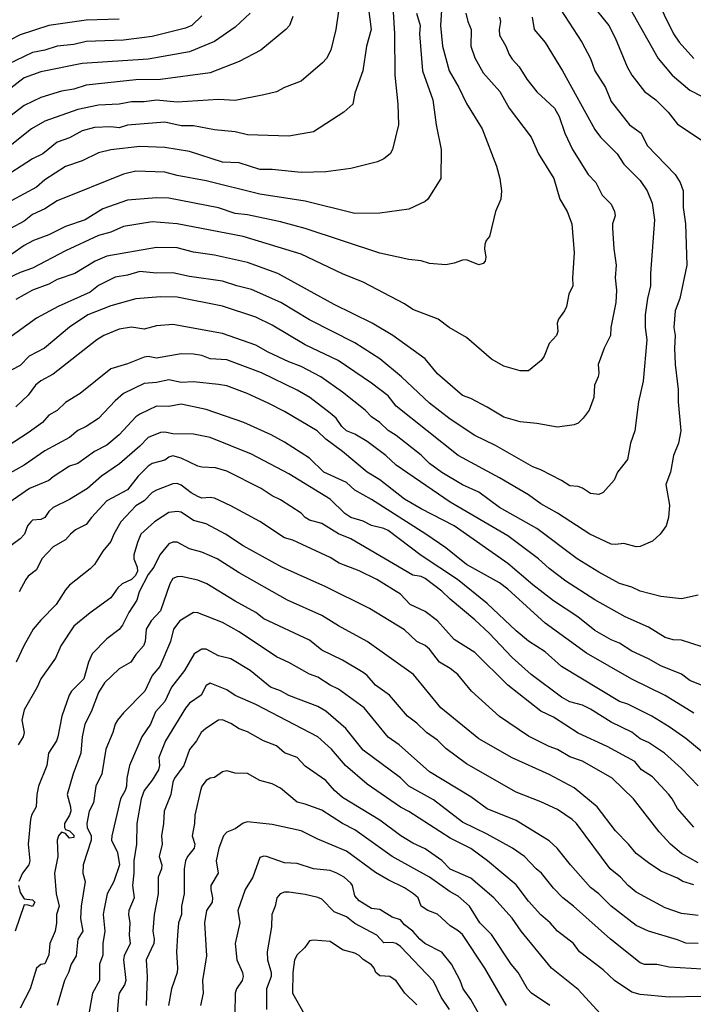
# Model space of a CAD drawing. Header units: metres. Extents: x -46681 to -43747, y -240911 to -237677.
# Tile 77 of 256: x -46119 to -46038, y -240138 to -240019. Entities that reach past the tile are written whole.
import ezdxf

# ---------------------------------------------------------------- set-up
doc = ezdxf.new("R2010")
doc.units = ezdxf.units.M
doc.layers.add('CONTOUR_INDEX', color=1, linetype='Continuous')
doc.layers.add('CONTOUR_INTER', color=3, linetype='Continuous')

msp = doc.modelspace()

# ---------------------------------------------------------------- linework, layer by layer
at = {"layer": 'CONTOUR_INDEX'}
for points, elevation in [([(-46043.5, -240013.52), (-46040.06, -240020.52), (-46039.39, -240021.52), (-46037.6, -240023.52)], 135), ([(-46076.95, -240017.52), (-46076.64, -240020.02), (-46077.22, -240022.02), (-46077.66, -240025.02), (-46078.6, -240027.72), (-46078.85, -240029.02), (-46079.96, -240030.02), (-46083.6, -240032.36), (-46086.6, -240032.89), (-46091.6, -240032.73), (-46093.1, -240032.37), (-46095.6, -240032.15), (-46098.1, -240031.66), (-46099.6, -240031.64), (-46101.6, -240031.21), (-46106.1, -240031.57), (-46107.1, -240031.9), (-46108.1, -240031.77), (-46110.1, -240031.86), (-46111.6, -240032.27), (-46113.1, -240033.11), (-46114.6, -240033.61), (-46116.34, -240035.02), (-46117.6, -240035.63), (-46121.6, -240038.21)], 145), ([(-46061.11, -240018.52), (-46060.99, -240019.02), (-46061.17, -240020.02), (-46061.1, -240020.68), (-46060.35, -240022.02), (-46059.96, -240023.02), (-46059.6, -240023.61), (-46058.72, -240024.52), (-46057.8, -240026.02), (-46056.6, -240027.53), (-46054.48, -240029.52), (-46053.91, -240030.52), (-46053.21, -240032.52), (-46052.28, -240034.52), (-46050.41, -240037.52), (-46049.46, -240038.52), (-46048.72, -240040.02), (-46047.6, -240041.14), (-46047.21, -240042.02), (-46047.15, -240042.52), (-46047.44, -240043.52), (-46047.45, -240044.02), (-46047.31, -240046.52), (-46047, -240048.52), (-46047.15, -240050.02), (-46046.96, -240051.52), (-46047.03, -240053.02), (-46047.66, -240056.02), (-46047.71, -240057.02), (-46048.47, -240058.52), (-46049.18, -240060.52), (-46049.1, -240061.52), (-46049.19, -240062.02), (-46049.63, -240063.02), (-46049.7, -240064.52), (-46050.27, -240066.02), (-46051.01, -240067.02), (-46051.6, -240067.61), (-46052.1, -240067.79), (-46054.1, -240068.1), (-46056.6, -240067.66), (-46058.6, -240067.46), (-46060.6, -240066.9), (-46062.6, -240065.67), (-46064.6, -240064.63), (-46065.6, -240064.26), (-46068.6, -240061.64), (-46070.1, -240059.81), (-46074.02, -240057.02), (-46076.53, -240055.52), (-46081.1, -240053.27), (-46087.91, -240049.52), (-46091.6, -240048.18), (-46095.6, -240047.31), (-46098.1, -240046.91), (-46100.1, -240046.41), (-46102.6, -240046.36), (-46108.6, -240047.4), (-46110.03, -240048.02), (-46112.46, -240049.52), (-46114.6, -240050.22), (-46115.6, -240050.79), (-46117.58, -240051.52), (-46119.6, -240052.65)], 140), ([(-46107.1, -240018.77), (-46111.1, -240018.87), (-46115.6, -240019.53), (-46119.1, -240020.63), (-46121.6, -240021.95)], 150), ([(-46036.6, -240099.32), (-46038.1, -240098.73), (-46039.1, -240097.97), (-46041.6, -240096.96), (-46043.1, -240096.1), (-46045.1, -240095.17), (-46046.6, -240094.22), (-46047.6, -240093.79), (-46049.6, -240092.68), (-46051.66, -240091.02), (-46054.6, -240089.08), (-46057.1, -240087.15), (-46060.1, -240084.59), (-46066.6, -240080.03), (-46070.6, -240077.98), (-46072.6, -240076.78), (-46075.6, -240074.45), (-46077.12, -240073.52), (-46080.1, -240071.02), (-46082.1, -240069.55), (-46083.15, -240068.52), (-46087.1, -240066.19), (-46089.1, -240065.17), (-46091.65, -240064.02), (-46094.1, -240063.1), (-46095.1, -240062.92), (-46098.1, -240062.63), (-46099.6, -240062.69), (-46101.1, -240062.38), (-46102.6, -240062.71), (-46104.1, -240062.83), (-46106.6, -240064.04), (-46107.6, -240064.92), (-46109.6, -240067.05), (-46111.09, -240068.02), (-46112.1, -240068.51), (-46113.1, -240069.34), (-46116.1, -240070.95), (-46118.6, -240072.68), (-46120.6, -240073.83)], 135), ([(-46037.1, -240120.79), (-46039.1, -240119.65), (-46040.42, -240118.52), (-46041.8, -240117.02), (-46044.9, -240113.02), (-46047.49, -240110.52), (-46051.1, -240108.49), (-46052.6, -240107.94), (-46054.1, -240107.06), (-46055.1, -240106.7), (-46057.6, -240105.45), (-46061.1, -240103.1), (-46064.49, -240100.02), (-46066.16, -240098.02), (-46067.1, -240097.26), (-46068.39, -240096.52), (-46069.6, -240094.92), (-46070.1, -240094.5), (-46071.13, -240094.02), (-46072.6, -240092.59), (-46076.83, -240090.02), (-46082.1, -240087.41), (-46087.44, -240085.02), (-46092.1, -240082.44), (-46094.24, -240081.02), (-46096.6, -240079.78), (-46098.1, -240079.37), (-46099.6, -240078.39), (-46100.1, -240078.27), (-46101.1, -240078.4), (-46102.84, -240079.52), (-46104.47, -240081.02), (-46104.91, -240082.02), (-46105.33, -240083.52), (-46105.34, -240084.02), (-46104.93, -240085.02), (-46104.91, -240085.52), (-46105.12, -240086.02), (-46105.6, -240086.5), (-46106.73, -240087.02), (-46107.25, -240087.52), (-46108.1, -240088.73), (-46110.6, -240090.53), (-46112.6, -240092.16), (-46114.17, -240094.52), (-46114.79, -240096.02), (-46116.58, -240098.52), (-46117.01, -240099.52), (-46118.6, -240102.28), (-46118.86, -240103.52), (-46118.58, -240105.02), (-46118.73, -240105.52), (-46119.33, -240106.52)], 130), ([(-46036.6, -240136.94), (-46040.6, -240137.03), (-46044.1, -240136.69), (-46045.1, -240136.41), (-46047.23, -240135.02), (-46048.6, -240133.71), (-46051.44, -240131.52), (-46052.18, -240130.52), (-46054.1, -240129.02), (-46054.99, -240128.02), (-46056.1, -240127.05), (-46057.6, -240125.4), (-46059.1, -240123.42), (-46062.58, -240120.52), (-46064.6, -240119.06), (-46067.1, -240117.81), (-46072.1, -240114.57), (-46073.1, -240114.04), (-46077.1, -240111.28), (-46079.73, -240109.02), (-46081.45, -240107.02), (-46083.1, -240105.55), (-46090.6, -240101.61), (-46093.1, -240100.53), (-46094.1, -240099.84), (-46096.1, -240099.05), (-46096.6, -240099.35), (-46097.19, -240100.52), (-46098.6, -240101.47), (-46099.1, -240102.06), (-46101.51, -240106.02), (-46102.3, -240108.02), (-46102.25, -240109.02), (-46102.37, -240109.52), (-46103.1, -240110.78), (-46104.07, -240112.02), (-46104.43, -240113.02), (-46104.98, -240116.02), (-46105.01, -240118.52), (-46105.35, -240120.52), (-46105.34, -240122.02), (-46105.5, -240123.52), (-46105.28, -240125.02), (-46105.92, -240126.52), (-46105.99, -240127.02), (-46105.83, -240128.02), (-46105.91, -240129.52), (-46105.78, -240130.52), (-46106.49, -240132.02), (-46106.59, -240132.52), (-46106.32, -240135.02), (-46106.47, -240135.52), (-46107.11, -240136.52), (-46107.2, -240137.02), (-46107.42, -240140.02)], 125), ([(-46067.15, -240138.52), (-46068.18, -240137.02), (-46069.1, -240135.1), (-46073.1, -240130.9), (-46073.6, -240130.53), (-46074.1, -240130.41), (-46075.1, -240130.45), (-46075.95, -240129.52), (-46078.6, -240128.12), (-46079.6, -240127.31), (-46081.1, -240126.71), (-46082.6, -240125.18), (-46083.1, -240124.95), (-46084.6, -240124.6), (-46086.6, -240124.34), (-46087.1, -240124.32), (-46087.65, -240124.52), (-46088.05, -240125.02), (-46088.26, -240126.02), (-46088.65, -240127.02), (-46088.67, -240128.52), (-46089.23, -240131.52), (-46089.16, -240132.52), (-46088.74, -240134.02), (-46088.72, -240134.52), (-46089.31, -240136.02), (-46089.31, -240138.52)], 120)]:
    msp.add_lwpolyline(points, dxfattribs=dict(at, elevation=elevation))
at = {"layer": 'CONTOUR_INTER'}
for points, elevation in [([(-46080.26, -240015.52), (-46080.91, -240020.02), (-46081.52, -240022.52), (-46082.05, -240023.52), (-46082.51, -240024.02), (-46085.1, -240026.26), (-46087.1, -240027.01), (-46088.1, -240027.55), (-46089.6, -240027.91), (-46093.1, -240028.6), (-46095.1, -240028.45), (-46100.1, -240028.78), (-46102.6, -240028.56), (-46104.1, -240028.75), (-46105.6, -240028.77), (-46107.1, -240029.03), (-46109.6, -240029.16), (-46112.1, -240029.67), (-46116.1, -240031.07), (-46117.7, -240032.02), (-46121.5, -240035.02)], 146), ([(-46074.06, -240016.52), (-46073.83, -240020.52), (-46073.79, -240025.52), (-46073.43, -240029.02), (-46073.33, -240031.52), (-46074.05, -240034.52), (-46074.33, -240035.02), (-46075.1, -240035.66), (-46075.86, -240036.02), (-46079.1, -240036.82), (-46082.1, -240037.21), (-46085.1, -240037.28), (-46088.6, -240036.95), (-46090.1, -240036.94), (-46092.6, -240036.12), (-46094.6, -240036.03), (-46098.6, -240034.77), (-46101.6, -240034.27), (-46104.6, -240034.17), (-46108.1, -240034.56), (-46109.6, -240034.9), (-46111.6, -240035.87), (-46113.6, -240036.56), (-46116.1, -240038.2), (-46117.1, -240039.05), (-46121.6, -240041.47)], 144), ([(-46068.09, -240017.02), (-46068.26, -240019.52), (-46067.99, -240022.02), (-46067.21, -240025.02), (-46066.03, -240027.02), (-46065.1, -240028.94), (-46063.23, -240032.02), (-46061.47, -240036.52), (-46061.07, -240038.02), (-46060.87, -240039.52), (-46060.96, -240040.52), (-46061.6, -240042.02), (-46062.32, -240045.02), (-46062.73, -240045.52), (-46062.9, -240046.02), (-46062.95, -240046.52), (-46062.76, -240047.52), (-46062.86, -240048.02), (-46063.1, -240048.3), (-46063.6, -240048.46), (-46065.1, -240047.86), (-46065.6, -240047.89), (-46066.6, -240048.27), (-46067.6, -240048.47), (-46069.6, -240048.29), (-46070.6, -240047.98), (-46072.1, -240047.82), (-46075.6, -240047.04), (-46084.6, -240044.06), (-46087.6, -240043.27), (-46091.6, -240042.43), (-46093.1, -240042.25), (-46095.1, -240041.57), (-46101.1, -240040.41), (-46102.6, -240040.35), (-46106.1, -240040.66), (-46109.1, -240041.67), (-46111.21, -240043.02), (-46113.6, -240043.84), (-46115.6, -240044.83), (-46117.46, -240045.52), (-46118.6, -240046.11), (-46120.1, -240047.16)], 142), ([(-46050.1, -240016.77), (-46047.91, -240019.52), (-46047.11, -240021.02), (-46045.67, -240024.52), (-46045.13, -240025.52), (-46043.6, -240027.49), (-46042.22, -240028.52), (-46040.72, -240030.02), (-46039.6, -240031.45), (-46036.6, -240033.43)], 137), ([(-46071.14, -240018.02), (-46070.72, -240019.52), (-46070.79, -240020.52), (-46070.42, -240025.02), (-46069.16, -240028.52), (-46068.76, -240031.52), (-46068.19, -240034.52), (-46068.2, -240038.02), (-46069.77, -240040.52), (-46070.1, -240040.8), (-46072.1, -240041.73), (-46075.6, -240042.2), (-46078.6, -240042.26), (-46084.6, -240040.77), (-46090.1, -240039.93), (-46096.6, -240038.29), (-46100.1, -240037.65), (-46101.6, -240037.24), (-46105.1, -240037.14), (-46106.6, -240037.48), (-46114.6, -240040.71), (-46116.1, -240041.68), (-46117.6, -240042.36), (-46118.6, -240043.19), (-46123.6, -240045.85)], 143), ([(-46065.19, -240018.02), (-46064.96, -240019.02), (-46064.55, -240020.02), (-46064.58, -240022.02), (-46064.1, -240023.44), (-46063.1, -240025.23), (-46061.09, -240027.52), (-46059.95, -240029.52), (-46057.28, -240033.02), (-46056.41, -240035.02), (-46054.53, -240038.02), (-46053.81, -240040.52), (-46052.92, -240042.02), (-46052.36, -240043.52), (-46052.07, -240047.02), (-46052.3, -240050.02), (-46052.25, -240051.02), (-46052.72, -240052.02), (-46053.02, -240053.52), (-46053.25, -240054.02), (-46053.99, -240055.02), (-46054.13, -240055.52), (-46054.07, -240056.52), (-46054.24, -240057.02), (-46055.1, -240057.96), (-46055.7, -240059.52), (-46056.06, -240060.02), (-46057.6, -240061.26), (-46058.6, -240061.26), (-46060.6, -240060.73), (-46062.1, -240059.85), (-46065.1, -240057.23), (-46067.22, -240056.02), (-46068.52, -240055.02), (-46071.6, -240053.88), (-46072.6, -240053.18), (-46077.6, -240050.54), (-46080.1, -240049.53), (-46085.1, -240047.17), (-46092.1, -240045.05), (-46100.1, -240043.5), (-46103.1, -240043.28), (-46106.6, -240043.82), (-46108.1, -240044.5), (-46109.6, -240044.93), (-46113.6, -240046.75), (-46117.6, -240048.85), (-46119.1, -240049.37), (-46122.1, -240050.78)], 141), ([(-46091.28, -240018.02), (-46093.1, -240019.73), (-46095.6, -240021.44), (-46098.6, -240022.7), (-46103.6, -240023.6), (-46111.6, -240024.12), (-46116.6, -240025.14), (-46118.6, -240025.86), (-46120.72, -240027.52)], 148), ([(-46097.1, -240018.35), (-46098.32, -240019.52), (-46099.1, -240019.85), (-46103.1, -240020.83), (-46106.6, -240021.29), (-46111.1, -240021.47), (-46112.6, -240021.81), (-46114.6, -240022.03), (-46116.1, -240022.5), (-46117.6, -240022.8), (-46120.6, -240024.22)], 149), ([(-46057.18, -240018.52), (-46056.93, -240020.02), (-46055.6, -240021.57), (-46053.48, -240025.02), (-46049.6, -240032.1), (-46048.9, -240033.02), (-46046.89, -240035.02), (-46046.1, -240036.27), (-46044.1, -240038.26), (-46043.25, -240039.52), (-46042.66, -240041.02), (-46042.38, -240043.02), (-46042.86, -240049.52), (-46042.86, -240051.02), (-46043.22, -240052.52), (-46043.49, -240054.52), (-46043.49, -240056.02), (-46043.3, -240057.52), (-46043.73, -240062.52), (-46044.31, -240065.02), (-46044.76, -240068.52), (-46045.26, -240070.02), (-46045.64, -240072.02), (-46046.85, -240073.52), (-46047.25, -240074.52), (-46048.6, -240076), (-46049.1, -240076.24), (-46050.1, -240076.13), (-46051.1, -240075.46), (-46051.6, -240075.27), (-46052.6, -240075.18), (-46053.6, -240074.54), (-46056.1, -240073.25), (-46057.1, -240072.9), (-46061.6, -240070.32), (-46064.1, -240069.1), (-46067.1, -240067.12), (-46069.6, -240065.2), (-46072.95, -240062.02), (-46075.6, -240059.83), (-46078.6, -240057.9), (-46084.1, -240055.13), (-46087.56, -240053.02), (-46091.1, -240051.44), (-46092.86, -240051.02), (-46094.6, -240050.44), (-46098.6, -240049.88), (-46100.6, -240049.41), (-46102.6, -240049.46), (-46104.6, -240049.26), (-46106.1, -240049.71), (-46107.6, -240049.94), (-46109.6, -240050.96), (-46110.6, -240051.76), (-46114.49, -240053.52), (-46117.1, -240054.92), (-46120.6, -240057.45)], 139), ([(-46086.1, -240018.44), (-46086.52, -240019.52), (-46086.95, -240020.02), (-46089.98, -240022.52), (-46092.6, -240023.88), (-46096.1, -240025.23), (-46102.1, -240026.07), (-46105.1, -240026.09), (-46111.1, -240026.72), (-46112.6, -240027.2), (-46114.1, -240027.45), (-46116.6, -240028.24), (-46118.6, -240029.21), (-46120.33, -240030.52)], 147), ([(-46053.79, -240017.52), (-46051.17, -240021.52), (-46050.1, -240023.52), (-46049.57, -240025.02), (-46048.29, -240027.02), (-46047.6, -240028.7), (-46045.38, -240031.52), (-46043.99, -240032.52), (-46043.27, -240034.02), (-46039.89, -240037.52), (-46039.25, -240038.52), (-46038.92, -240039.52), (-46038.92, -240041.52), (-46038.62, -240043.52), (-46038.45, -240048.52), (-46039.3, -240052.52), (-46039.86, -240054.02), (-46040.05, -240056.02), (-46039.89, -240057.02), (-46039.97, -240058.52), (-46039.86, -240060.52), (-46039.51, -240063.52), (-46039.52, -240065.02), (-46039.18, -240068.52), (-46039.48, -240070.02), (-46040.07, -240071.52), (-46040.44, -240073.52), (-46041, -240075.02), (-46040.55, -240077.52), (-46040.67, -240079.02), (-46040.95, -240080.02), (-46041.68, -240081.02), (-46042.6, -240081.86), (-46044.1, -240082.54), (-46044.6, -240082.57), (-46046.1, -240082.15), (-46047.1, -240082.3), (-46047.6, -240082.23), (-46050.21, -240081.02), (-46054.1, -240078.49), (-46056.1, -240077.36), (-46057.6, -240076.27), (-46061.1, -240074.22), (-46066.12, -240071.52), (-46073.6, -240065.57), (-46074.6, -240064.32), (-46076.6, -240062.77), (-46080.64, -240060.02), (-46084.6, -240058.12), (-46088.6, -240055.75), (-46090.6, -240054.81), (-46094.6, -240053.44), (-46100.1, -240052.39), (-46102.1, -240052.33), (-46105.1, -240052.56), (-46108.1, -240053.42), (-46110.88, -240054.52), (-46113.1, -240055.98), (-46116.12, -240058.52), (-46117.98, -240059.52), (-46119.1, -240060.62), (-46120.1, -240061.15)], 138), ([(-46045.3, -240017.52), (-46041.95, -240023.52), (-46040.22, -240025.52), (-46038.1, -240027.33), (-46036.6, -240028.12)], 136), ([(-46037.1, -240088.41), (-46039.1, -240088.85), (-46041.6, -240088.57), (-46044.1, -240087.94), (-46045.1, -240087.44), (-46046.6, -240086.98), (-46049.1, -240085.63), (-46051.74, -240084.02), (-46056.6, -240080.35), (-46061.1, -240077.81), (-46063.6, -240075.97), (-46065.6, -240075.07), (-46068.1, -240073.56), (-46069.6, -240072.5), (-46070.6, -240071.49), (-46073.6, -240069.11), (-46074.6, -240068.48), (-46075.6, -240067.52), (-46076.6, -240066.83), (-46077.37, -240066.02), (-46080.1, -240063.86), (-46082.72, -240062.02), (-46085.1, -240060.77), (-46086.6, -240060.21), (-46089.1, -240059.01), (-46090.6, -240058.16), (-46094.6, -240056.76), (-46100.6, -240055.67), (-46102.6, -240055.84), (-46104.1, -240056.24), (-46105.6, -240056.01), (-46107.1, -240056.24), (-46108.96, -240057.02), (-46109.79, -240057.52), (-46115.1, -240061.67), (-46116.6, -240062.5), (-46117.22, -240063.02), (-46118.1, -240064.22), (-46119.6, -240065.62)], 137), ([(-46036.6, -240094.66), (-46039.1, -240093.85), (-46040.1, -240093.79), (-46041.1, -240093.51), (-46043.1, -240092.29), (-46045.94, -240091.02), (-46049.6, -240088.99), (-46053.1, -240086.72), (-46055.1, -240085.2), (-46056.39, -240084.02), (-46060.1, -240081.22), (-46067.1, -240077.18), (-46073.6, -240072.7), (-46074.87, -240071.52), (-46077.1, -240069.84), (-46078.6, -240068.92), (-46079.61, -240068.52), (-46080.2, -240068.02), (-46080.88, -240067.02), (-46081.6, -240066.4), (-46084.06, -240064.52), (-46085.6, -240063.62), (-46089.89, -240061.52), (-46094.1, -240059.96), (-46096.1, -240059.83), (-46097.1, -240059.41), (-46098.1, -240059.25), (-46099.6, -240059.21), (-46102.6, -240059.73), (-46103.6, -240059.53), (-46104.1, -240059.63), (-46106.1, -240060.44), (-46108.1, -240061.05), (-46111.82, -240064.02), (-46113.6, -240065.12), (-46114.6, -240066.07), (-46115.6, -240066.66), (-46116.39, -240067.52), (-46118.1, -240068.77), (-46123.1, -240072.01)], 136), ([(-46037.6, -240102.68), (-46041.1, -240100.53), (-46045.1, -240098.58), (-46050.6, -240095.43), (-46055.6, -240091.79), (-46060.1, -240087.68), (-46061.1, -240086.91), (-46065.1, -240084.7), (-46067.6, -240082.69), (-46070.01, -240081.02), (-46076.6, -240076.83), (-46078.6, -240075.72), (-46079.6, -240074.78), (-46082.35, -240073.52), (-46084.1, -240071.84), (-46087.1, -240069.92), (-46088.72, -240069.02), (-46092.03, -240067.52), (-46096.6, -240065.95), (-46099.6, -240065.3), (-46101.1, -240065.58), (-46102.6, -240065.55), (-46104.6, -240066.5), (-46105.1, -240066.86), (-46107.1, -240069), (-46108.6, -240070.28), (-46110.1, -240071.03), (-46112.1, -240072.5), (-46113.1, -240072.79), (-46115.1, -240074.08), (-46115.6, -240074.54), (-46117.97, -240075.52), (-46120.85, -240077.52)], 134), ([(-46035.79, -240108.02), (-46038.6, -240105.73), (-46040.6, -240104.31), (-46042.7, -240103.02), (-46045.6, -240101.58), (-46046.6, -240101.28), (-46053.62, -240097.02), (-46055.6, -240095.28), (-46057.6, -240093.96), (-46059.1, -240092.72), (-46062.6, -240089.42), (-46066.2, -240086.52), (-46070.6, -240083.62), (-46074.6, -240080.59), (-46075.1, -240080.36), (-46076.6, -240080), (-46077.6, -240079.47), (-46079.1, -240079.01), (-46079.82, -240078.52), (-46081.6, -240076.78), (-46086.6, -240073.74), (-46091.1, -240071.37), (-46096.1, -240069.34), (-46098.1, -240068.95), (-46100.6, -240068.9), (-46101.6, -240068.69), (-46102.1, -240068.75), (-46103.6, -240069.34), (-46104.6, -240070.4), (-46107.07, -240072.52), (-46109.24, -240074.02), (-46110.95, -240075.52), (-46113.1, -240076.85), (-46115.1, -240077.79), (-46115.6, -240078.27), (-46116.1, -240079.02), (-46116.6, -240079.25), (-46117.6, -240079.35), (-46117.81, -240079.52), (-46118.19, -240080.02), (-46118.55, -240081.02), (-46119.1, -240081.59), (-46120.6, -240082.73)], 133), ([(-46037.1, -240111.47), (-46039.1, -240109.36), (-46041.16, -240107.52), (-46043.1, -240106.24), (-46044.1, -240105.79), (-46045.1, -240104.99), (-46047.6, -240103.78), (-46050.1, -240102.21), (-46051.1, -240101.72), (-46052.6, -240101.3), (-46053.6, -240100.75), (-46057.28, -240098.02), (-46059.6, -240095.93), (-46062.35, -240093.02), (-46064.1, -240091.38), (-46067.1, -240088.9), (-46068.1, -240087.92), (-46070.1, -240086.4), (-46070.6, -240086.17), (-46071.6, -240085.99), (-46079.1, -240081.59), (-46080.6, -240081.01), (-46082.6, -240079.74), (-46084.1, -240079.33), (-46084.6, -240079.02), (-46085.1, -240078.5), (-46087.6, -240076.86), (-46088.6, -240076.4), (-46089.93, -240075.52), (-46094.1, -240073.43), (-46095.44, -240073.02), (-46097.1, -240072.94), (-46097.6, -240072.81), (-46099.6, -240071.86), (-46100.6, -240071.56), (-46101.1, -240071.72), (-46101.6, -240072.07), (-46103.1, -240072.49), (-46103.6, -240072.82), (-46104.82, -240074.02), (-46106.1, -240075.67), (-46108.58, -240077.02), (-46110.47, -240079.02), (-46111.1, -240079.85), (-46112.38, -240080.52), (-46113.01, -240081.02), (-46113.6, -240081.71), (-46115.1, -240082.58), (-46116.46, -240084.02), (-46117.1, -240085.34), (-46118.1, -240086.13), (-46118.41, -240086.52), (-46119.19, -240088.02)], 132), ([(-46037.6, -240116.47), (-46039.6, -240114.22), (-46040.23, -240113.02), (-46040.63, -240112.52), (-46042.6, -240110.39), (-46043.96, -240109.52), (-46044.76, -240108.52), (-46048.1, -240106.69), (-46051.6, -240105.1), (-46054.6, -240103.17), (-46056.1, -240102.42), (-46060.1, -240099.3), (-46064.1, -240095.36), (-46066.6, -240093.75), (-46068.6, -240091.51), (-46070.1, -240090.39), (-46071.91, -240089.52), (-46073.1, -240088.28), (-46075.95, -240086.52), (-46078.1, -240085.46), (-46080.5, -240084.52), (-46081.6, -240083.87), (-46086.1, -240081.77), (-46087.1, -240081.46), (-46090.1, -240079.51), (-46093.6, -240077.59), (-46095.6, -240076.69), (-46096.1, -240076.58), (-46097.1, -240076.67), (-46097.6, -240076.47), (-46098.41, -240076.02), (-46099.6, -240075.09), (-46100.1, -240074.89), (-46100.6, -240074.94), (-46102.6, -240075.71), (-46103.1, -240076.01), (-46104.08, -240077.02), (-46105.1, -240077.59), (-46106.89, -240079.52), (-46107.75, -240081.02), (-46108.1, -240081.92), (-46109.1, -240083.1), (-46110.1, -240084.69), (-46110.6, -240085.23), (-46113.1, -240087.19), (-46113.6, -240087.76), (-46114.72, -240089.52), (-46116.6, -240091.42), (-46117.49, -240092.52), (-46118.64, -240094.52), (-46119.58, -240096.52)], 131), ([(-46037.6, -240123.43), (-46038.93, -240123.02), (-46039.6, -240122.62), (-46041.6, -240121.77), (-46043.1, -240120.77), (-46044.6, -240119.66), (-46045.51, -240118.52), (-46047.1, -240116.91), (-46049.31, -240114.02), (-46052.1, -240111.72), (-46055.1, -240110.11), (-46059.6, -240108.07), (-46063.6, -240105.77), (-46068.2, -240102.02), (-46071.53, -240098.02), (-46077.13, -240094.02), (-46080.6, -240092.11), (-46082.6, -240090.85), (-46086.76, -240089.02), (-46092.6, -240085.71), (-46095.26, -240084.02), (-46097.1, -240083.2), (-46098.6, -240082.82), (-46100.1, -240082.01), (-46100.6, -240081.98), (-46101.1, -240082.21), (-46102.19, -240083.52), (-46102.91, -240085.02), (-46103.6, -240085.91), (-46104.69, -240088.02), (-46104.98, -240089.02), (-46105.93, -240090.52), (-46106.69, -240092.02), (-46107.1, -240092.56), (-46108.6, -240093.69), (-46110.39, -240095.52), (-46110.83, -240096.52), (-46111.38, -240098.52), (-46112.88, -240100.02), (-46113.16, -240100.52), (-46114.03, -240103.02), (-46114.51, -240105.52), (-46114.69, -240106.02), (-46115.65, -240107.52), (-46115.85, -240109.02), (-46116.88, -240111.52), (-46117.08, -240112.52), (-46117.15, -240114.02), (-46117.69, -240115.02), (-46117.82, -240115.52), (-46118.1, -240118.52), (-46117.92, -240120.52), (-46118.05, -240121.02), (-46118.8, -240122.02), (-46119.26, -240123.02)], 129), ([(-46037.1, -240127.16), (-46039.1, -240126.9), (-46041.1, -240126.23), (-46044.6, -240124.32), (-46045.55, -240123.52), (-46046.48, -240122.52), (-46047.73, -240121.52), (-46051.82, -240116.02), (-46052.32, -240115.52), (-46054.1, -240114.34), (-46056.1, -240113.4), (-46059.1, -240112.21), (-46065.1, -240108.82), (-46067.6, -240106.93), (-46068.6, -240105.95), (-46069.93, -240105.02), (-46071.1, -240103.88), (-46072.24, -240103.02), (-46074.42, -240100.52), (-46076.1, -240099.29), (-46077.1, -240098.13), (-46077.6, -240097.75), (-46080.1, -240096.28), (-46082.6, -240095.04), (-46084.1, -240093.85), (-46089.6, -240091.26), (-46090.6, -240090.51), (-46093.1, -240089.15), (-46096.51, -240087.02), (-46097.6, -240086.58), (-46099.6, -240086.15), (-46100.1, -240086.18), (-46100.6, -240086.41), (-46101, -240087.02), (-46102.1, -240090.29), (-46103.24, -240091.52), (-46103.84, -240092.52), (-46103.97, -240094.02), (-46104.17, -240094.52), (-46105.1, -240095.58), (-46105.71, -240096.52), (-46107.1, -240097.32), (-46108.88, -240099.02), (-46109.6, -240100.19), (-46110.48, -240102.52), (-46111.26, -240104.02), (-46111.6, -240105.52), (-46111.75, -240107.52), (-46112.68, -240110.02), (-46113.39, -240112.52), (-46112.98, -240114.02), (-46112.97, -240114.52), (-46113.12, -240115.02), (-46113.73, -240116.02), (-46113.72, -240116.52), (-46113.6, -240116.76), (-46113.1, -240116.92), (-46112.6, -240117.43), (-46112.6, -240117.7), (-46113.1, -240117.81), (-46113.6, -240117.21), (-46114.1, -240117.07), (-46114.46, -240117.52), (-46114.61, -240118.02), (-46114.54, -240120.02), (-46114.92, -240122.02), (-46114.71, -240124.52), (-46114.37, -240126.02), (-46114.67, -240127.02), (-46114.67, -240128.02), (-46114.85, -240129.02), (-46115.51, -240130.52), (-46115.6, -240131.9), (-46116.1, -240132.98), (-46116.6, -240133.06), (-46117.1, -240133.51), (-46117.88, -240136.02), (-46119.1, -240138.35)], 128), ([(-46037.1, -240130.53), (-46038.6, -240130.48), (-46039.6, -240130.08), (-46043.1, -240129.05), (-46044.6, -240128.35), (-46047.6, -240126.01), (-46049.1, -240124.52), (-46050.1, -240123.74), (-46052.54, -240121.02), (-46054.15, -240119.02), (-46055.1, -240118.1), (-46059.1, -240115.66), (-46062.6, -240114.23), (-46064.6, -240112.78), (-46069.6, -240109.78), (-46073.25, -240106.52), (-46074.6, -240105.56), (-46077.49, -240102.02), (-46080.6, -240099.78), (-46081.6, -240099.31), (-46083.1, -240098.33), (-46084.1, -240097.95), (-46086.6, -240096.53), (-46088.1, -240095.86), (-46092.6, -240092.86), (-46094.6, -240091.71), (-46097.6, -240090.54), (-46098.1, -240090.5), (-46099.79, -240091.52), (-46100.52, -240092.52), (-46100.89, -240094.02), (-46102.18, -240097.02), (-46103.1, -240098.13), (-46104, -240100.02), (-46106.6, -240102.64), (-46107.32, -240103.52), (-46107.6, -240104.02), (-46107.88, -240105.02), (-46108.72, -240107.02), (-46109.2, -240110.02), (-46109.95, -240111.52), (-46110.22, -240113.52), (-46110.75, -240114.52), (-46111.01, -240116.02), (-46110.96, -240116.52), (-46110.51, -240117.52), (-46110.49, -240118.02), (-46111.47, -240121.02), (-46111.5, -240122.02), (-46111.22, -240123.02), (-46111.7, -240126.02), (-46111.77, -240127.52), (-46111.52, -240129.02), (-46112.11, -240130.02), (-46112.3, -240132.02), (-46112.93, -240133.02), (-46113.23, -240134.02), (-46113.7, -240135.02), (-46114.6, -240138.02)], 127), ([(-46036.6, -240133.65), (-46040.6, -240133.39), (-46042.1, -240133.06), (-46043.6, -240133.06), (-46044.1, -240132.86), (-46047.71, -240130.02), (-46052.16, -240126.02), (-46053.44, -240125.02), (-46054.6, -240123.84), (-46056.05, -240122.02), (-46056.69, -240121.52), (-46058.1, -240120), (-46059.56, -240119.02), (-46062.6, -240117.29), (-46065.6, -240115.86), (-46069.1, -240113.14), (-46072.09, -240111.52), (-46073.1, -240110.51), (-46077.6, -240107.16), (-46079.69, -240104.52), (-46082.1, -240102.45), (-46083.1, -240101.88), (-46086.6, -240100.53), (-46087.6, -240099.99), (-46088.82, -240099.52), (-46091.26, -240097.52), (-46093.6, -240096.11), (-46095.1, -240095.73), (-46096.6, -240094.94), (-46097.1, -240094.94), (-46098.02, -240095.52), (-46099.22, -240097.52), (-46100.79, -240099.52), (-46101.6, -240101.25), (-46102.71, -240102.52), (-46103.3, -240104.02), (-46104.36, -240105.52), (-46105.85, -240109.02), (-46106.19, -240110.52), (-46106.24, -240111.52), (-46106.38, -240112.02), (-46106.94, -240113.02), (-46107.99, -240117.52), (-46108.05, -240118.02), (-46107.32, -240119.52), (-46107.07, -240121.02), (-46107.75, -240123.02), (-46108.57, -240124.52), (-46108.98, -240126.52), (-46109.06, -240127.02), (-46108.86, -240129.02), (-46109.08, -240130.52), (-46109.1, -240131.95), (-46109.49, -240133.02), (-46109.49, -240135.02), (-46110.32, -240136.52), (-46110.77, -240139.02)], 126), ([(-46048.03, -240140.02), (-46051.6, -240136.08), (-46054.81, -240133.52), (-46058.48, -240129.02), (-46059.6, -240127.48), (-46061.81, -240125.02), (-46064.6, -240122.62), (-46067.1, -240121.55), (-46068.1, -240120.49), (-46070.1, -240119.1), (-46071.6, -240118.4), (-46073.06, -240117.52), (-46075.6, -240115.6), (-46080.1, -240112.87), (-46081.07, -240112.02), (-46082.1, -240110.82), (-46084.6, -240109.1), (-46085.59, -240108.02), (-46087.1, -240107.48), (-46088.1, -240106.62), (-46089.67, -240106.02), (-46091.6, -240104.95), (-46092.6, -240104.56), (-46093.6, -240103.91), (-46094.6, -240103.5), (-46095.1, -240103.52), (-46096.63, -240104.52), (-46097.2, -240105.02), (-46097.77, -240106.02), (-46098.6, -240107.08), (-46099.3, -240109.02), (-46100.4, -240110.52), (-46100.62, -240111.02), (-46100.86, -240112.52), (-46101.65, -240114.52), (-46101.73, -240116.02), (-46101.98, -240117.52), (-46101.89, -240118.52), (-46102.26, -240120.02), (-46101.95, -240121.02), (-46101.99, -240121.52), (-46102.38, -240122.52), (-46102.4, -240124.52), (-46102.89, -240127.02), (-46103.02, -240129.02), (-46102.88, -240130.02), (-46102.93, -240130.52), (-46103.86, -240132.52), (-46103.74, -240134.52), (-46103.85, -240138.02)], 124), ([(-46055.02, -240138.02), (-46057.24, -240136.52), (-46057.75, -240136.02), (-46058.85, -240134.02), (-46059.7, -240133.02), (-46062.1, -240129.43), (-46063.48, -240128.02), (-46064.75, -240126.02), (-46066.1, -240124.82), (-46067.1, -240124.27), (-46069.59, -240122.52), (-46074.09, -240120.02), (-46078.6, -240116.78), (-46080.1, -240116.02), (-46082.6, -240114.39), (-46084.6, -240113.68), (-46085.6, -240113.45), (-46087.6, -240111.74), (-46088.6, -240111.21), (-46090.1, -240110.8), (-46091.6, -240109.98), (-46093.1, -240109.93), (-46094.1, -240109.66), (-46094.6, -240109.77), (-46095.6, -240110.47), (-46096.1, -240110.54), (-46096.6, -240110.81), (-46097.1, -240111.5), (-46097.27, -240112.02), (-46097.96, -240115.02), (-46097.99, -240116.02), (-46098.29, -240117.52), (-46097.96, -240118.52), (-46098.03, -240119.02), (-46098.83, -240120.02), (-46099.08, -240120.52), (-46099.26, -240121.52), (-46099.26, -240124.52), (-46099.57, -240126.02), (-46099.59, -240127.02), (-46099.93, -240128.02), (-46100.06, -240129.52), (-46100.16, -240131.52), (-46100.04, -240133.52), (-46100.11, -240134.02), (-46100.8, -240136.02), (-46101.13, -240138.02)], 123), ([(-46060.29, -240138.02), (-46062.9, -240133.52), (-46065.6, -240129.43), (-46066.1, -240128.98), (-46067.1, -240128.38), (-46068.6, -240127), (-46069.77, -240126.52), (-46070.57, -240126.02), (-46070.94, -240125.02), (-46071.52, -240124.52), (-46072.6, -240123.8), (-46074.6, -240122.85), (-46076.1, -240121.94), (-46079.6, -240119.38), (-46083.1, -240117.93), (-46085.1, -240116.91), (-46088.6, -240116.13), (-46091.6, -240115.83), (-46092.1, -240115.96), (-46093.1, -240116.68), (-46094.1, -240117.05), (-46094.5, -240117.52), (-46095.05, -240119.02), (-46095.38, -240120.52), (-46095.13, -240122.02), (-46096.02, -240123.52), (-46096.03, -240124.02), (-46095.81, -240125.02), (-46095.88, -240125.52), (-46096.53, -240126.52), (-46096.79, -240128.02), (-46096.53, -240132.02), (-46097.04, -240135.02), (-46096.94, -240136.52), (-46097.28, -240138.02)], 122), ([(-46063.63, -240139.02), (-46064.6, -240137.3), (-46065.51, -240136.02), (-46065.88, -240135.02), (-46066.91, -240133.02), (-46068.1, -240131.59), (-46070.13, -240130.52), (-46070.74, -240130.02), (-46071.6, -240129.02), (-46072.6, -240128.29), (-46073.1, -240127.67), (-46074.1, -240127.33), (-46075.6, -240126.42), (-46076.6, -240126.28), (-46078.1, -240125.36), (-46078.6, -240124.77), (-46078.89, -240123.52), (-46079.1, -240123.25), (-46079.92, -240122.52), (-46080.77, -240122.02), (-46081.6, -240121.69), (-46083.6, -240121.5), (-46085.6, -240120.86), (-46087.1, -240120.79), (-46089.3, -240120.02), (-46089.6, -240119.97), (-46090.1, -240120.15), (-46090.96, -240122.52), (-46091.89, -240124.02), (-46092.76, -240126.52), (-46092.5, -240128.02), (-46093.09, -240130.52), (-46092.89, -240132.52), (-46092.21, -240134.02), (-46092.13, -240134.52), (-46092.23, -240135.02), (-46092.91, -240136.02), (-46093.08, -240136.52), (-46093.12, -240139.02)], 121), ([(-46119.28, -240123.52), (-46119.1, -240124.38), (-46118.6, -240125.11), (-46117.6, -240125.26), (-46117.29, -240125.52), (-46117.6, -240126.06), (-46118.1, -240125.88), (-46118.6, -240125.87), (-46119.67, -240129.02)], 129), ([(-46071.1, -240137.94), (-46072.58, -240136.52), (-46073.6, -240135.06), (-46074.37, -240134.52), (-46075.6, -240134.42), (-46076.09, -240134.02), (-46076.26, -240133.52), (-46076.6, -240133.1), (-46077.6, -240132.47), (-46078.1, -240131.97), (-46078.6, -240131.69), (-46080.1, -240131.28), (-46081.6, -240130.29), (-46083.6, -240130.13), (-46084.1, -240130.21), (-46084.66, -240131.02), (-46085.6, -240131.89), (-46085.91, -240132.52), (-46086.11, -240134.02), (-46086.13, -240136.52), (-46084.73, -240139.02)], 119)]:
    msp.add_lwpolyline(points, dxfattribs=dict(at, elevation=elevation))

doc.saveas('drawing.dxf')
